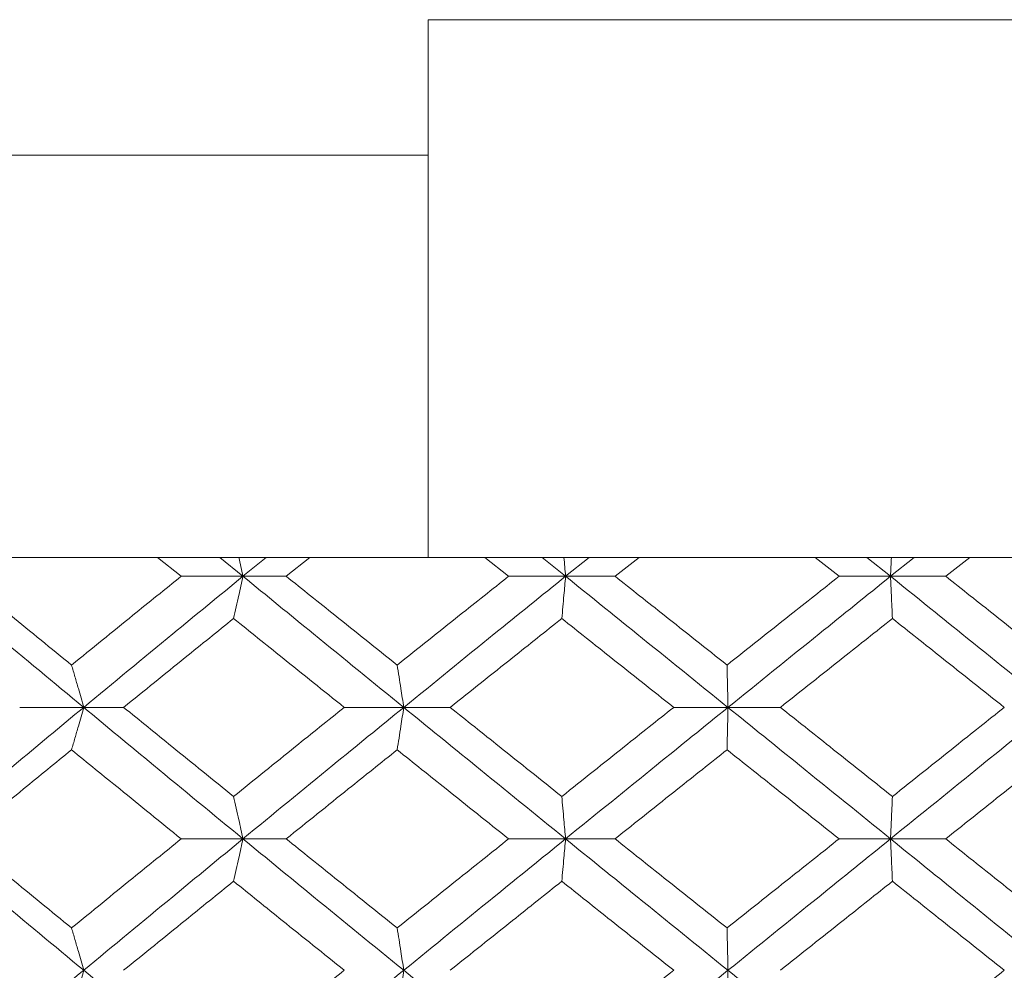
# Model space of a CAD drawing. Header units: inches. Extents: x -4.1 to 23, y -7 to 14.8.
# Tile 125 of 139: x 20.044 to 20.501, y 2.809 to 3.251. Entities that reach past the tile are written whole.
import ezdxf

# ---------------------------------------------------------------- set-up
doc = ezdxf.new("R2010")
doc.units = ezdxf.units.IN
doc.header["$MEASUREMENT"] = 0

msp = doc.modelspace()

# ---------------------------------------------------------------- linework, layer by layer
at = {"color": 7, "linetype": 'Continuous', "lineweight": 15}
for p, q in [((20.56366, 3.25138), (20.23366, 3.25138)), ((20.23366, 3.25138), (20.23366, 3.18838)), ((18.80933, 3.18838), (20.23366, 3.18838)), ((20.23382, 3.00138), (18.97184, 3.00138)), ((20.11882, 2.99256), (20.10789, 3.00138)), ((20.14755, 2.99256), (20.13677, 3.00138)), ((20.14755, 2.99256), (20.15838, 3.00138)), ((20.16765, 2.99256), (20.17868, 3.00138)), ((20.23366, 3.00152), (20.23382, 3.00138)), ((20.23382, 3.00138), (20.5635, 3.00138)), ((20.27099, 2.99256), (20.25988, 3.00138)), ((20.29746, 2.99256), (20.28652, 3.00138)), ((20.29746, 2.99256), (20.30842, 3.00138)), ((20.32045, 2.99256), (20.3316, 3.00138)), ((20.42455, 2.99256), (20.41339, 3.00138)), ((20.44847, 2.99256), (20.4375, 3.00138)), ((20.44847, 2.99256), (20.45944, 3.00138)), ((20.4741, 2.99256), (20.48524, 3.00138)), ((20.14755, 2.99256), (20.11882, 2.99256)), ((20.14755, 2.99256), (20.16765, 2.99256)), ((20.29746, 2.99256), (20.27099, 2.99256)), ((20.29746, 2.99256), (20.32045, 2.99256)), ((20.44847, 2.99256), (20.42455, 2.99256)), ((20.44847, 2.99256), (20.4741, 2.99256)), ((20.07352, 2.9316), (20.04378, 2.9316)), ((20.07352, 2.9316), (20.09209, 2.9316)), ((20.22226, 2.9316), (20.19462, 2.9316)), ((20.22226, 2.9316), (20.24383, 2.9316)), ((20.37293, 2.9316), (20.3477, 2.9316)), ((20.37293, 2.9316), (20.39727, 2.9316)), ((20.14755, 2.87048), (20.11882, 2.87048)), ((20.14755, 2.87048), (20.16765, 2.87048)), ((20.29746, 2.87048), (20.27099, 2.87048)), ((20.29746, 2.87048), (20.32045, 2.87048)), ((20.44847, 2.87048), (20.42455, 2.87048)), ((20.44847, 2.87048), (20.4741, 2.87048))]:
    msp.add_line(p, q, dxfattribs=at)
for points, knots in [([(20.23366, 3.18838), (20.23366, 3.1776), (20.23366, 3.14594), (20.23366, 3.09546), (20.23366, 3.04575), (20.23366, 3.0164), (20.23366, 3.00399), (20.23366, 3.00223), (20.23366, 3.00152)], [0, 0, 0, 0, 0.113043, 0.331787, 0.55076, 0.77037, 0.907707, 1, 1, 1, 1]), ([(20.14562, 3.00138), (20.14562, 3.00135), (20.14627, 2.99844), (20.14691, 2.99549), (20.14755, 2.99256)], [0, 0, 0, 0, 0.010766, 1, 1, 1, 1]), ([(20.29668, 3.00138), (20.29668, 3.00135), (20.29694, 2.99844), (20.2972, 2.99549), (20.29746, 2.99256)], [0, 0, 0, 0, 0.010766, 1, 1, 1, 1]), ([(20.44886, 3.00138), (20.44885, 3.00135), (20.44873, 2.99844), (20.4486, 2.99549), (20.44847, 2.99256)], [0, 0, 0, 0, 0.010766, 1, 1, 1, 1]), ([(20.07352, 2.9316), (20.0598, 2.943), (20.03532, 2.96334), (20.01105, 2.98364), (20.00039, 2.99256)], [0, 0, 0, 0, 0.560458, 1, 1, 1, 1]), ([(20.06789, 2.95129), (20.05843, 2.959), (20.04154, 2.97277), (20.02476, 2.98652), (20.01737, 2.99256)], [0, 0, 0, 0, 0.560339, 1, 1, 1, 1]), ([(20.06789, 2.95129), (20.07737, 2.959), (20.0943, 2.97277), (20.11133, 2.98652), (20.11882, 2.99256)], [0, 0, 0, 0, 0.560339, 1, 1, 1, 1]), ([(20.07352, 2.9316), (20.08729, 2.943), (20.11186, 2.96334), (20.13665, 2.98364), (20.14755, 2.99256)], [0, 0, 0, 0, 0.560458, 1, 1, 1, 1]), ([(20.1432, 2.97293), (20.1436, 2.97473), (20.14442, 2.97834), (20.14587, 2.98487), (20.14691, 2.98964), (20.14755, 2.99256)], [0, 0, 0, 0, 0.279168, 0.558336, 1, 1, 1, 1]), ([(20.22226, 2.9316), (20.20827, 2.943), (20.18331, 2.96334), (20.15847, 2.98364), (20.14755, 2.99256)], [0, 0, 0, 0, 0.560458, 1, 1, 1, 1]), ([(20.2192, 2.95129), (20.20956, 2.959), (20.19235, 2.97277), (20.17519, 2.98652), (20.16765, 2.99256)], [0, 0, 0, 0, 0.560339, 1, 1, 1, 1]), ([(20.2192, 2.95129), (20.22886, 2.959), (20.24609, 2.97277), (20.26338, 2.98652), (20.27099, 2.99256)], [0, 0, 0, 0, 0.560339, 1, 1, 1, 1]), ([(20.22226, 2.9316), (20.23627, 2.943), (20.26128, 2.96334), (20.28641, 2.98364), (20.29746, 2.99256)], [0, 0, 0, 0, 0.560458, 1, 1, 1, 1]), ([(20.2957, 2.97293), (20.29587, 2.97473), (20.2962, 2.97834), (20.29678, 2.98487), (20.2972, 2.98964), (20.29746, 2.99256)], [0, 0, 0, 0, 0.2791678, 0.5583356, 1, 1, 1, 1]), ([(20.37293, 2.9316), (20.35883, 2.943), (20.33366, 2.96334), (20.30851, 2.98364), (20.29746, 2.99256)], [0, 0, 0, 0, 0.560458, 1, 1, 1, 1]), ([(20.37248, 2.95129), (20.36276, 2.959), (20.34542, 2.97277), (20.32807, 2.98652), (20.32045, 2.99256)], [0, 0, 0, 0, 0.560339, 1, 1, 1, 1]), ([(20.37248, 2.95129), (20.3822, 2.959), (20.39955, 2.97277), (20.41692, 2.98652), (20.42455, 2.99256)], [0, 0, 0, 0, 0.560339, 1, 1, 1, 1]), ([(20.37293, 2.9316), (20.38704, 2.943), (20.41221, 2.96334), (20.4374, 2.98364), (20.44847, 2.99256)], [0, 0, 0, 0, 0.560458, 1, 1, 1, 1]), ([(20.44934, 2.97293), (20.44926, 2.97473), (20.44909, 2.97834), (20.44881, 2.98487), (20.4486, 2.98964), (20.44847, 2.99256)], [0, 0, 0, 0, 0.279168, 0.558336, 1, 1, 1, 1]), ([(20.52388, 2.9316), (20.50982, 2.943), (20.48472, 2.96334), (20.45954, 2.98364), (20.44847, 2.99256)], [0, 0, 0, 0, 0.560458, 1, 1, 1, 1]), ([(20.52605, 2.95129), (20.51636, 2.959), (20.49907, 2.97277), (20.48173, 2.98652), (20.4741, 2.99256)], [0, 0, 0, 0, 0.560339, 1, 1, 1, 1]), ([(20.09209, 2.9316), (20.10161, 2.93933), (20.11859, 2.95311), (20.13568, 2.96687), (20.1432, 2.97293)], [0, 0, 0, 0, 0.560274, 1, 1, 1, 1]), ([(20.19462, 2.9316), (20.185, 2.93933), (20.16783, 2.95311), (20.15072, 2.96687), (20.1432, 2.97293)], [0, 0, 0, 0, 0.560274, 1, 1, 1, 1]), ([(20.24383, 2.9316), (20.25351, 2.93933), (20.27077, 2.95311), (20.28809, 2.96687), (20.2957, 2.97293)], [0, 0, 0, 0, 0.5602736, 1, 1, 1, 1]), ([(20.3477, 2.9316), (20.33799, 2.93933), (20.32065, 2.95311), (20.30332, 2.96687), (20.2957, 2.97293)], [0, 0, 0, 0, 0.560274, 1, 1, 1, 1]), ([(20.39727, 2.9316), (20.407, 2.93933), (20.42435, 2.95311), (20.4417, 2.96687), (20.44934, 2.97293)], [0, 0, 0, 0, 0.560274, 1, 1, 1, 1]), ([(20.50133, 2.9316), (20.49163, 2.93933), (20.47432, 2.95311), (20.45697, 2.96687), (20.44934, 2.97293)], [0, 0, 0, 0, 0.560274, 1, 1, 1, 1]), ([(20.06789, 2.95129), (20.06842, 2.94949), (20.06947, 2.94587), (20.07135, 2.93933), (20.0727, 2.93454), (20.07352, 2.9316)], [0, 0, 0, 0, 0.27887, 0.557739, 1, 1, 1, 1]), ([(20.2192, 2.95129), (20.21949, 2.94949), (20.22006, 2.94587), (20.22108, 2.93933), (20.22181, 2.93454), (20.22226, 2.9316)], [0, 0, 0, 0, 0.27887, 0.557739, 1, 1, 1, 1]), ([(20.37248, 2.95129), (20.37253, 2.94949), (20.37261, 2.94587), (20.37276, 2.93933), (20.37286, 2.93454), (20.37293, 2.9316)], [0, 0, 0, 0, 0.27887, 0.557739, 1, 1, 1, 1]), ([(20.00039, 2.87048), (20.01398, 2.8819), (20.03823, 2.90228), (20.06274, 2.92265), (20.07352, 2.9316)], [0, 0, 0, 0, 0.5601553, 1, 1, 1, 1]), ([(20.06789, 2.9119), (20.06842, 2.91371), (20.06947, 2.91732), (20.07135, 2.92387), (20.0727, 2.92866), (20.07352, 2.9316)], [0, 0, 0, 0, 0.278775, 0.557551, 1, 1, 1, 1]), ([(20.14755, 2.87048), (20.13367, 2.8819), (20.10891, 2.90228), (20.08433, 2.92265), (20.07352, 2.9316)], [0, 0, 0, 0, 0.560155, 1, 1, 1, 1]), ([(20.1432, 2.8902), (20.13363, 2.89794), (20.11656, 2.91174), (20.09956, 2.92554), (20.09209, 2.9316)], [0, 0, 0, 0, 0.560136, 1, 1, 1, 1]), ([(20.1432, 2.8902), (20.15278, 2.89794), (20.16988, 2.91174), (20.18707, 2.92554), (20.19462, 2.9316)], [0, 0, 0, 0, 0.560136, 1, 1, 1, 1]), ([(20.14755, 2.87048), (20.16146, 2.8819), (20.18628, 2.90228), (20.21127, 2.92265), (20.22226, 2.9316)], [0, 0, 0, 0, 0.560155, 1, 1, 1, 1]), ([(20.2192, 2.9119), (20.21949, 2.91371), (20.22006, 2.91732), (20.22108, 2.92387), (20.22181, 2.92866), (20.22226, 2.9316)], [0, 0, 0, 0, 0.278775, 0.557551, 1, 1, 1, 1]), ([(20.29746, 2.87048), (20.28339, 2.8819), (20.25829, 2.90228), (20.23326, 2.92265), (20.22226, 2.9316)], [0, 0, 0, 0, 0.560155, 1, 1, 1, 1]), ([(20.2957, 2.8902), (20.28601, 2.89794), (20.2687, 2.91174), (20.25143, 2.92554), (20.24383, 2.9316)], [0, 0, 0, 0, 0.560136, 1, 1, 1, 1]), ([(20.2957, 2.8902), (20.3054, 2.89794), (20.32272, 2.91174), (20.34007, 2.92554), (20.3477, 2.9316)], [0, 0, 0, 0, 0.5601361, 1, 1, 1, 1]), ([(20.29746, 2.87048), (20.31153, 2.8819), (20.33667, 2.90228), (20.36185, 2.92265), (20.37293, 2.9316)], [0, 0, 0, 0, 0.560155, 1, 1, 1, 1]), ([(20.37248, 2.9119), (20.37253, 2.91371), (20.37261, 2.91732), (20.37276, 2.92387), (20.37286, 2.92866), (20.37293, 2.9316)], [0, 0, 0, 0, 0.278775, 0.557551, 1, 1, 1, 1]), ([(20.44847, 2.87048), (20.43437, 2.8819), (20.4092, 2.90228), (20.38401, 2.92265), (20.37293, 2.9316)], [0, 0, 0, 0, 0.5601553, 1, 1, 1, 1]), ([(20.44934, 2.8902), (20.43962, 2.89794), (20.42227, 2.91174), (20.40491, 2.92554), (20.39727, 2.9316)], [0, 0, 0, 0, 0.5601361, 1, 1, 1, 1]), ([(20.44847, 2.87048), (20.46257, 2.8819), (20.48773, 2.90228), (20.51284, 2.92265), (20.52388, 2.9316)], [0, 0, 0, 0, 0.560155, 1, 1, 1, 1]), ([(20.44934, 2.8902), (20.45905, 2.89794), (20.47639, 2.91174), (20.49371, 2.92554), (20.50133, 2.9316)], [0, 0, 0, 0, 0.560136, 1, 1, 1, 1]), ([(20.01737, 2.87048), (20.02677, 2.87821), (20.04356, 2.89202), (20.06046, 2.90583), (20.06789, 2.9119)], [0, 0, 0, 0, 0.560071, 1, 1, 1, 1]), ([(20.11882, 2.87048), (20.10929, 2.87821), (20.09227, 2.89202), (20.07534, 2.90583), (20.06789, 2.9119)], [0, 0, 0, 0, 0.560071, 1, 1, 1, 1]), ([(20.16765, 2.87048), (20.17725, 2.87821), (20.19441, 2.89202), (20.21163, 2.90583), (20.2192, 2.9119)], [0, 0, 0, 0, 0.560071, 1, 1, 1, 1]), ([(20.27099, 2.87048), (20.26131, 2.87821), (20.24402, 2.89202), (20.22679, 2.90583), (20.2192, 2.9119)], [0, 0, 0, 0, 0.5600706, 1, 1, 1, 1]), ([(20.32045, 2.87048), (20.33016, 2.87821), (20.34749, 2.89202), (20.36485, 2.90583), (20.37248, 2.9119)], [0, 0, 0, 0, 0.560071, 1, 1, 1, 1]), ([(20.42455, 2.87048), (20.41483, 2.87821), (20.39748, 2.89202), (20.38012, 2.90583), (20.37248, 2.9119)], [0, 0, 0, 0, 0.560071, 1, 1, 1, 1]), ([(20.4741, 2.87048), (20.48381, 2.87821), (20.50114, 2.89202), (20.51844, 2.90583), (20.52605, 2.9119)], [0, 0, 0, 0, 0.560071, 1, 1, 1, 1]), ([(20.1432, 2.8902), (20.1436, 2.8884), (20.14442, 2.88478), (20.14587, 2.87822), (20.14691, 2.87342), (20.14755, 2.87048)], [0, 0, 0, 0, 0.278676, 0.557352, 1, 1, 1, 1]), ([(20.2957, 2.8902), (20.29587, 2.8884), (20.29619, 2.88478), (20.29678, 2.87822), (20.2972, 2.87342), (20.29746, 2.87048)], [0, 0, 0, 0, 0.278676, 0.557352, 1, 1, 1, 1]), ([(20.44934, 2.8902), (20.44926, 2.8884), (20.44909, 2.88478), (20.44881, 2.87822), (20.4486, 2.87342), (20.44847, 2.87048)], [0, 0, 0, 0, 0.278676, 0.557352, 1, 1, 1, 1]), ([(20.07352, 2.80936), (20.05981, 2.82076), (20.0353, 2.84113), (20.01106, 2.86151), (20.00039, 2.87048)], [0, 0, 0, 0, 0.559853, 1, 1, 1, 1]), ([(20.06789, 2.82906), (20.05843, 2.83679), (20.04154, 2.8506), (20.02476, 2.8644), (20.01737, 2.87048)], [0, 0, 0, 0, 0.559933, 1, 1, 1, 1]), ([(20.06789, 2.82906), (20.07737, 2.83679), (20.0943, 2.8506), (20.11133, 2.8644), (20.11882, 2.87048)], [0, 0, 0, 0, 0.559933, 1, 1, 1, 1]), ([(20.07352, 2.80936), (20.08729, 2.82076), (20.11187, 2.84113), (20.13664, 2.86151), (20.14755, 2.87048)], [0, 0, 0, 0, 0.559853, 1, 1, 1, 1]), ([(20.1432, 2.85076), (20.1436, 2.85257), (20.14442, 2.85618), (20.14587, 2.86274), (20.14691, 2.86754), (20.14755, 2.87048)], [0, 0, 0, 0, 0.278676, 0.5573521, 1, 1, 1, 1]), ([(20.22226, 2.80936), (20.20827, 2.82076), (20.18329, 2.84113), (20.15847, 2.86151), (20.14755, 2.87048)], [0, 0, 0, 0, 0.559853, 1, 1, 1, 1]), ([(20.2192, 2.82906), (20.20956, 2.83679), (20.19234, 2.8506), (20.17519, 2.8644), (20.16765, 2.87048)], [0, 0, 0, 0, 0.559933, 1, 1, 1, 1]), ([(20.2192, 2.82906), (20.22886, 2.83679), (20.2461, 2.8506), (20.26338, 2.8644), (20.27099, 2.87048)], [0, 0, 0, 0, 0.559933, 1, 1, 1, 1]), ([(20.22226, 2.80936), (20.23627, 2.82076), (20.26129, 2.84113), (20.2864, 2.86151), (20.29746, 2.87048)], [0, 0, 0, 0, 0.559853, 1, 1, 1, 1]), ([(20.2957, 2.85076), (20.29587, 2.85257), (20.29619, 2.85618), (20.29678, 2.86274), (20.2972, 2.86754), (20.29746, 2.87048)], [0, 0, 0, 0, 0.278676, 0.557352, 1, 1, 1, 1]), ([(20.37293, 2.80936), (20.35883, 2.82076), (20.33365, 2.84113), (20.30852, 2.86151), (20.29746, 2.87048)], [0, 0, 0, 0, 0.559853, 1, 1, 1, 1]), ([(20.37248, 2.82906), (20.36277, 2.83679), (20.34541, 2.8506), (20.32808, 2.8644), (20.32045, 2.87048)], [0, 0, 0, 0, 0.559933, 1, 1, 1, 1]), ([(20.37248, 2.82906), (20.3822, 2.83679), (20.39956, 2.8506), (20.41692, 2.8644), (20.42455, 2.87048)], [0, 0, 0, 0, 0.559933, 1, 1, 1, 1]), ([(20.37293, 2.80936), (20.38703, 2.82076), (20.41222, 2.84113), (20.43739, 2.86151), (20.44847, 2.87048)], [0, 0, 0, 0, 0.559853, 1, 1, 1, 1]), ([(20.44934, 2.85076), (20.44926, 2.85257), (20.44909, 2.85618), (20.44881, 2.86274), (20.4486, 2.86754), (20.44847, 2.87048)], [0, 0, 0, 0, 0.278676, 0.557352, 1, 1, 1, 1]), ([(20.52388, 2.80936), (20.50982, 2.82076), (20.48471, 2.84113), (20.45955, 2.86151), (20.44847, 2.87048)], [0, 0, 0, 0, 0.559853, 1, 1, 1, 1]), ([(20.52605, 2.82906), (20.51636, 2.83679), (20.49906, 2.8506), (20.48173, 2.8644), (20.4741, 2.87048)], [0, 0, 0, 0, 0.559933, 1, 1, 1, 1]), ([(20.09209, 2.80936), (20.10161, 2.81708), (20.1186, 2.83088), (20.13568, 2.84468), (20.1432, 2.85076)], [0, 0, 0, 0, 0.5598675, 1, 1, 1, 1]), ([(20.19462, 2.80936), (20.18501, 2.81708), (20.16783, 2.83088), (20.15072, 2.84468), (20.1432, 2.85076)], [0, 0, 0, 0, 0.559868, 1, 1, 1, 1]), ([(20.24383, 2.80936), (20.2535, 2.81708), (20.27078, 2.83088), (20.28808, 2.84468), (20.2957, 2.85076)], [0, 0, 0, 0, 0.559868, 1, 1, 1, 1]), ([(20.3477, 2.80936), (20.33799, 2.81708), (20.32064, 2.83088), (20.30332, 2.84468), (20.2957, 2.85076)], [0, 0, 0, 0, 0.5598675, 1, 1, 1, 1]), ([(20.39727, 2.80936), (20.40699, 2.81708), (20.42435, 2.83088), (20.4417, 2.84468), (20.44934, 2.85076)], [0, 0, 0, 0, 0.559868, 1, 1, 1, 1]), ([(20.50133, 2.80936), (20.49164, 2.81708), (20.47431, 2.83088), (20.45697, 2.84468), (20.44934, 2.85076)], [0, 0, 0, 0, 0.559868, 1, 1, 1, 1]), ([(20.06789, 2.82906), (20.06842, 2.82725), (20.06947, 2.82364), (20.07135, 2.81709), (20.0727, 2.8123), (20.07352, 2.80936)], [0, 0, 0, 0, 0.278775, 0.557551, 1, 1, 1, 1]), ([(20.2192, 2.82906), (20.21949, 2.82725), (20.22006, 2.82364), (20.22108, 2.81709), (20.22181, 2.8123), (20.22226, 2.80936)], [0, 0, 0, 0, 0.278775, 0.557551, 1, 1, 1, 1]), ([(20.37248, 2.82906), (20.37253, 2.82725), (20.37261, 2.82364), (20.37276, 2.81709), (20.37286, 2.8123), (20.37293, 2.80936)], [0, 0, 0, 0, 0.278775, 0.557551, 1, 1, 1, 1]), ([(20.00039, 2.7484), (20.01397, 2.75976), (20.03824, 2.78006), (20.06274, 2.8004), (20.07352, 2.80936)], [0, 0, 0, 0, 0.55955, 1, 1, 1, 1]), ([(20.06789, 2.78967), (20.06842, 2.79148), (20.06947, 2.79509), (20.07135, 2.80163), (20.0727, 2.80642), (20.07352, 2.80936)], [0, 0, 0, 0, 0.2788696, 0.5577393, 1, 1, 1, 1]), ([(20.14755, 2.7484), (20.13368, 2.75976), (20.10889, 2.78006), (20.08434, 2.8004), (20.07352, 2.80936)], [0, 0, 0, 0, 0.55955, 1, 1, 1, 1]), ([(20.1432, 2.76803), (20.15278, 2.77574), (20.16989, 2.78951), (20.18706, 2.80329), (20.19462, 2.80936)], [0, 0, 0, 0, 0.55973, 1, 1, 1, 1]), ([(20.14755, 2.7484), (20.16145, 2.75976), (20.1863, 2.78006), (20.21126, 2.8004), (20.22226, 2.80936)], [0, 0, 0, 0, 0.55955, 1, 1, 1, 1]), ([(20.2192, 2.78967), (20.21949, 2.79148), (20.22006, 2.79509), (20.22108, 2.80163), (20.22181, 2.80642), (20.22226, 2.80936)], [0, 0, 0, 0, 0.27887, 0.557739, 1, 1, 1, 1]), ([(20.29746, 2.7484), (20.2834, 2.75976), (20.25827, 2.78006), (20.23327, 2.8004), (20.22226, 2.80936)], [0, 0, 0, 0, 0.5595503, 1, 1, 1, 1]), ([(20.2957, 2.76803), (20.3054, 2.77574), (20.32273, 2.78951), (20.34007, 2.80329), (20.3477, 2.80936)], [0, 0, 0, 0, 0.55973, 1, 1, 1, 1]), ([(20.29746, 2.7484), (20.31153, 2.75976), (20.33668, 2.78006), (20.36185, 2.8004), (20.37293, 2.80936)], [0, 0, 0, 0, 0.5595503, 1, 1, 1, 1]), ([(20.37248, 2.78967), (20.37253, 2.79148), (20.37261, 2.79509), (20.37276, 2.80163), (20.37286, 2.80642), (20.37293, 2.80936)], [0, 0, 0, 0, 0.27887, 0.557739, 1, 1, 1, 1]), ([(20.44847, 2.7484), (20.43438, 2.75976), (20.40918, 2.78006), (20.38401, 2.8004), (20.37293, 2.80936)], [0, 0, 0, 0, 0.55955, 1, 1, 1, 1]), ([(20.44847, 2.7484), (20.46256, 2.75976), (20.48774, 2.78006), (20.51283, 2.8004), (20.52388, 2.80936)], [0, 0, 0, 0, 0.55955, 1, 1, 1, 1]), ([(20.44934, 2.76803), (20.45905, 2.77574), (20.4764, 2.78951), (20.49371, 2.80329), (20.50133, 2.80936)], [0, 0, 0, 0, 0.55973, 1, 1, 1, 1])]:
    msp.add_open_spline(points, degree=3, knots=knots, dxfattribs=at)

doc.saveas('drawing.dxf')
